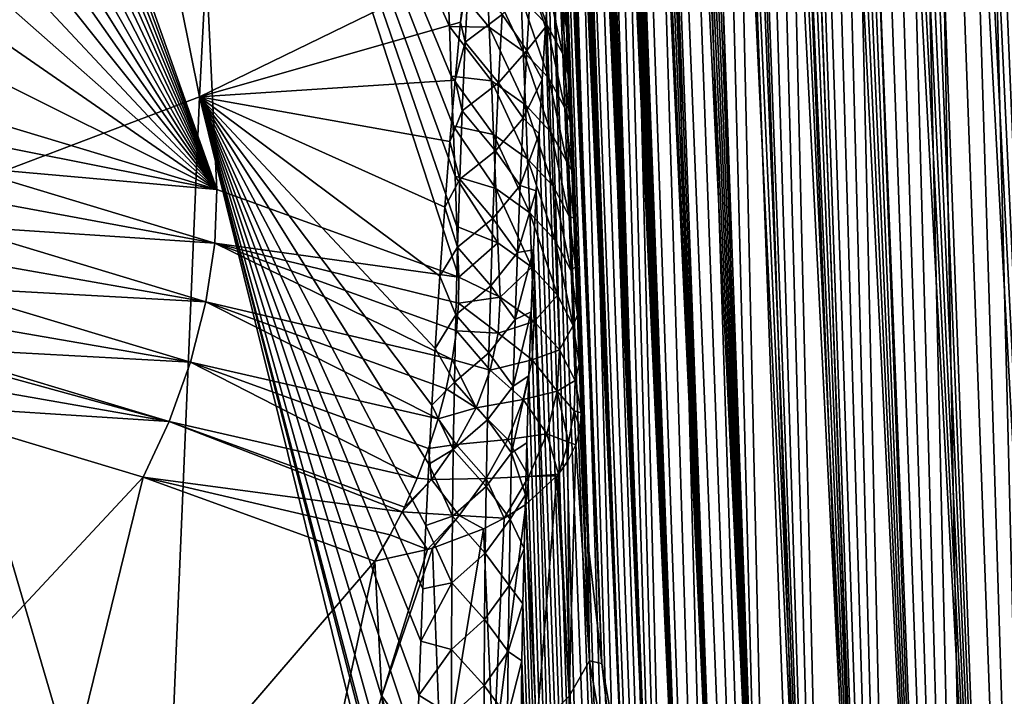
# Model space of a CAD drawing. Header units: metres. Extents: x -109 to 109, y -67 to 73.
# Tile 194 of 253: x 87.58 to 94.53, y -43.34 to -38.56. Entities that reach past the tile are written whole.
import ezdxf

# ---------------------------------------------------------------- set-up
doc = ezdxf.new("R2010")
doc.units = ezdxf.units.M
doc.layers.add('solid_508035_K244200000C76', color=7, linetype='CONTINUOUS')

msp = doc.modelspace()

# ---------------------------------------------------------------- linework, layer by layer
at = {"layer": 'solid_508035_K244200000C76'}
for points in [[(93.198395, -47.217327, 47.367504), (92.181572, -19.855118, 27.470608), (92.086906, -19.904306, 27.789057)], [(93.591515, -47.735115, 46.738983), (92.274254, -19.829958, 27.188244), (92.181572, -19.855118, 27.470608)], [(93.198395, -47.217327, 47.367504), (93.591515, -47.735115, 46.738983), (92.181572, -19.855118, 27.470608)], [(93.591515, -47.735115, 46.738983), (92.364975, -19.824883, 26.936848), (92.274254, -19.829958, 27.188244)], [(93.591515, -47.735115, 46.738983), (92.454041, -19.836731, 26.711639), (92.364975, -19.824883, 26.936848)], [(93.591515, -47.735115, 46.738983), (92.541862, -19.863073, 26.50845), (92.454041, -19.836731, 26.711639)], [(93.591515, -47.735115, 46.738983), (92.628693, -19.902184, 26.324406), (92.541862, -19.863073, 26.50845)], [(93.198395, -47.217327, 47.367504), (92.086906, -19.904306, 27.789057), (91.990311, -19.982815, 28.149986)], [(94.02282, -48.205898, 46.103493), (92.71505, -19.952999, 26.156672), (92.628693, -19.902184, 26.324406)], [(93.591515, -47.735115, 46.738983), (94.02282, -48.205898, 46.103493), (92.628693, -19.902184, 26.324406)], [(94.02282, -48.205898, 46.103493), (92.801529, -20.014805, 26.002817), (92.71505, -19.952999, 26.156672)], [(93.198395, -47.217327, 47.367504), (91.990311, -19.982815, 28.149986), (91.892281, -20.096628, 28.559526)], [(94.02282, -48.205898, 46.103493), (92.888603, -20.08721, 25.861088), (92.801529, -20.014805, 26.002817)], [(94.02282, -48.205898, 46.103493), (92.976936, -20.170509, 25.72999), (92.888603, -20.08721, 25.861088)], [(92.844116, -46.652489, 47.988354), (91.892281, -20.096628, 28.559526), (91.843071, -20.16902, 28.784269)], [(92.844116, -46.652489, 47.988354), (93.198395, -47.217327, 47.367504), (91.892281, -20.096628, 28.559526)], [(92.844116, -46.652489, 47.988354), (91.843071, -20.16902, 28.784269), (91.793922, -20.252329, 29.022762)], [(94.491837, -48.629436, 45.461651), (93.067322, -20.265326, 25.608223), (92.976936, -20.170509, 25.72999)], [(94.02282, -48.205898, 46.103493), (94.491837, -48.629436, 45.461651), (92.976936, -20.170509, 25.72999)], [(92.844116, -46.652489, 47.988354), (91.793922, -20.252329, 29.022762), (91.745026, -20.348263, 29.276205)], [(94.491837, -48.629436, 45.461651), (93.160522, -20.372482, 25.49482), (93.067322, -20.265326, 25.608223)], [(92.844116, -46.652489, 47.988354), (91.745026, -20.348263, 29.276205), (91.696503, -20.456844, 29.544641)], [(94.491837, -48.629436, 45.461651), (93.257301, -20.493275, 25.389378), (93.160522, -20.372482, 25.49482)], [(92.844116, -46.652489, 47.988354), (91.696503, -20.456844, 29.544641), (91.648552, -20.580156, 29.82963)], [(94.491837, -48.629436, 45.461651), (93.358612, -20.629593, 25.291683), (93.257301, -20.493275, 25.389378)], [(92.844116, -46.652489, 47.988354), (91.648552, -20.580156, 29.82963), (91.601288, -20.718237, 30.131229)], [(94.491837, -48.629436, 45.461651), (93.465599, -20.783751, 25.201681), (93.358612, -20.629593, 25.291683)], [(92.529495, -46.040325, 48.600643), (91.601288, -20.718237, 30.131229), (91.554939, -20.873323, 30.451115)], [(92.529495, -46.040325, 48.600643), (92.844116, -46.652489, 47.988354), (91.601288, -20.718237, 30.131229)], [(94.99826, -49.005234, 44.813946), (93.579216, -20.958223, 25.119987), (93.465599, -20.783751, 25.201681)], [(94.491837, -48.629436, 45.461651), (94.99826, -49.005234, 44.813946), (93.465599, -20.783751, 25.201681)], [(92.529495, -46.040325, 48.600643), (91.554939, -20.873323, 30.451115), (91.509621, -21.045464, 30.789345)], [(94.99826, -49.005234, 44.813946), (93.70076, -21.156536, 25.04756), (93.579216, -20.958223, 25.119987)], [(92.529495, -46.040325, 48.600643), (91.509621, -21.045464, 30.789345), (91.465591, -21.237244, 31.147724)], [(94.99826, -49.005234, 44.813946), (93.831833, -21.383135, 24.985756), (93.70076, -21.156536, 25.04756)], [(92.529495, -46.040325, 48.600643), (91.465591, -21.237244, 31.147724), (91.423004, -21.44874, 31.526333)], [(94.99826, -49.005234, 44.813946), (93.973862, -21.642635, 24.93663), (93.831833, -21.383135, 24.985756)], [(92.529495, -46.040325, 48.600643), (91.423004, -21.44874, 31.526333), (91.395554, -21.602413, 31.791174)], [(92.255577, -45.380444, 49.203278), (91.395554, -21.602413, 31.791174), (91.368881, -21.765757, 32.065655)], [(92.255577, -45.380444, 49.203278), (92.529495, -46.040325, 48.600643), (91.395554, -21.602413, 31.791174)], [(94.99826, -49.005234, 44.813946), (94.128654, -21.941141, 24.903011), (93.973862, -21.642635, 24.93663)], [(92.255577, -45.380444, 49.203278), (91.368881, -21.765757, 32.065655), (91.343079, -21.939724, 32.350414)], [(92.255577, -45.380444, 49.203278), (91.343079, -21.939724, 32.350414), (91.318253, -22.125589, 32.64632)], [(95.541969, -49.332512, 44.160713), (94.298004, -22.285427, 24.888601), (94.128654, -21.941141, 24.903011)], [(94.99826, -49.005234, 44.813946), (95.541969, -49.332512, 44.160713), (94.128654, -21.941141, 24.903011)], [(92.255577, -45.380444, 49.203278), (91.318253, -22.125589, 32.64632), (91.294395, -22.322557, 32.952858)], [(95.541969, -49.332512, 44.160713), (94.483253, -22.681969, 24.897881), (94.298004, -22.285427, 24.888601)], [(92.255577, -45.380444, 49.203278), (91.294395, -22.322557, 32.952858), (91.271629, -22.531855, 33.270809)], [(92.255577, -45.380444, 49.203278), (91.271629, -22.531855, 33.270809), (91.250053, -22.754883, 33.601089)], [(95.541969, -49.332512, 44.160713), (94.582138, -22.90202, 24.913189), (94.483253, -22.681969, 24.897881)], [(92.255577, -45.380444, 49.203278), (91.250053, -22.754883, 33.601089), (91.22966, -22.990704, 33.943111)], [(92.023582, -44.672165, 49.794971), (91.22966, -22.990704, 33.943111), (91.210587, -23.240866, 34.297829)], [(92.023582, -44.672165, 49.794971), (92.255577, -45.380444, 49.203278), (91.22966, -22.990704, 33.943111)], [(92.023582, -44.672165, 49.794971), (91.210587, -23.240866, 34.297829), (91.192947, -23.506916, 34.666206)], [(92.023582, -44.672165, 49.794971), (91.192947, -23.506916, 34.666206), (91.17672, -23.78775, 35.047577)], [(92.023582, -44.672165, 49.794971), (91.17672, -23.78775, 35.047577), (91.162056, -24.085335, 35.443096)], [(92.023582, -44.672165, 49.794971), (91.162056, -24.085335, 35.443096), (91.152176, -24.320778, 35.749763)], [(92.023582, -44.672165, 49.794971), (91.152176, -24.320778, 35.749763), (91.143204, -24.565687, 36.064442)], [(92.023582, -44.672165, 49.794971), (91.143204, -24.565687, 36.064442), (91.135208, -24.820795, 36.387524)], [(91.834892, -43.914616, 50.374214), (91.135208, -24.820795, 36.387524), (91.128273, -25.087385, 36.719719)], [(91.834892, -43.914616, 50.374214), (92.023582, -44.672165, 49.794971), (91.135208, -24.820795, 36.387524)], [(91.834892, -43.914616, 50.374214), (91.128273, -25.087385, 36.719719), (91.122459, -25.366316, 37.061504)], [(91.834892, -43.914616, 50.374214), (91.122459, -25.366316, 37.061504), (91.117683, -25.656206, 37.412136)], [(91.834892, -43.914616, 50.374214), (91.117683, -25.656206, 37.412136), (91.114029, -25.958113, 37.77216)], [(91.834892, -43.914616, 50.374214), (91.114029, -25.958113, 37.77216), (91.111603, -26.273611, 38.142395)], [(91.834892, -43.914616, 50.374214), (91.111603, -26.273611, 38.142395), (91.11058, -26.536596, 38.446358)], [(91.834892, -43.914616, 50.374214), (91.11058, -26.536596, 38.446358), (91.110306, -26.807739, 38.756618)], [(91.834892, -43.914616, 50.374214), (91.110306, -26.807739, 38.756618), (91.110817, -27.087526, 39.073387)], [(91.834892, -43.914616, 50.374214), (91.110817, -27.087526, 39.073387), (91.112167, -27.376934, 39.397121)], [(91.834892, -43.914616, 50.374214), (91.112167, -27.376934, 39.397121), (91.114418, -27.676939, 39.728268)], [(91.691101, -43.106895, 50.939213), (91.114418, -27.676939, 39.728268), (91.116997, -27.935532, 40.01012)], [(91.691101, -43.106895, 50.939213), (91.834892, -43.914616, 50.374214), (91.114418, -27.676939, 39.728268)], [(91.691101, -43.106895, 50.939213), (91.116997, -27.935532, 40.01012), (91.120155, -28.20072, 40.296795)], [(91.691101, -43.106895, 50.939213), (91.120155, -28.20072, 40.296795), (91.123894, -28.472771, 40.588398)], [(91.691101, -43.106895, 50.939213), (91.123894, -28.472771, 40.588398), (91.128265, -28.752401, 40.885231)], [(91.691101, -43.106895, 50.939213), (91.128265, -28.752401, 40.885231), (91.133301, -29.040323, 41.187599)], [(91.691101, -43.106895, 50.939213), (91.133301, -29.040323, 41.187599), (91.13903, -29.337254, 41.4958)], [(91.691101, -43.106895, 50.939213), (91.13903, -29.337254, 41.4958), (91.14547, -29.643808, 41.810257)], [(91.691101, -43.106895, 50.939213), (91.14547, -29.643808, 41.810257), (91.152573, -29.959724, 42.131535)], [(91.691101, -43.106895, 50.939213), (91.152573, -29.959724, 42.131535), (91.160332, -30.284517, 42.458908)], [(91.691101, -43.106895, 50.939213), (91.160332, -30.284517, 42.458908), (91.168755, -30.617739, 42.791485)], [(91.691101, -43.106895, 50.939213), (91.168755, -30.617739, 42.791485), (91.177834, -30.958952, 43.128376)], [(94.491623, -59.352436, 30.147657), (93.357803, -30.822445, 10.733907), (93.464828, -30.790405, 10.909534)], [(94.491623, -59.352436, 30.147657), (93.464828, -30.790405, 10.909534), (93.578598, -30.773264, 11.101705)], [(94.491623, -59.352436, 30.147657), (93.578598, -30.773264, 11.101705), (93.700478, -30.772995, 11.313403)], [(94.491623, -59.352436, 30.147657), (93.700478, -30.772995, 11.313403), (93.831703, -30.792322, 11.547681)], [(94.491623, -59.352436, 30.147657), (93.831703, -30.792322, 11.547681), (93.973984, -30.835018, 11.80882)], [(94.022644, -59.810677, 29.530155), (93.159264, -30.92593, 10.422213), (93.256241, -30.867962, 10.572089)], [(94.022644, -59.810677, 29.530155), (93.256241, -30.867962, 10.572089), (93.357803, -30.822445, 10.733907)], [(94.491623, -59.352436, 30.147657), (94.022644, -59.810677, 29.530155), (93.357803, -30.822445, 10.733907)], [(94.998047, -58.872311, 30.722361), (93.973984, -30.835018, 11.80882), (94.129013, -30.905716, 12.101303)], [(94.998047, -58.872311, 30.722361), (94.491623, -59.352436, 30.147657), (93.973984, -30.835018, 11.80882)], [(94.022644, -59.810677, 29.530155), (93.065994, -30.996044, 10.282652), (93.159264, -30.92593, 10.422213)], [(94.998047, -58.872311, 30.722361), (94.129013, -30.905716, 12.101303), (94.298355, -31.009899, 12.429706)], [(91.691101, -43.106895, 50.939213), (91.177834, -30.958952, 43.128376), (91.187561, -31.307711, 43.468689)], [(94.022644, -59.810677, 29.530155), (92.975479, -31.078491, 10.151855), (93.065994, -30.996044, 10.282652)], [(94.998047, -58.872311, 30.722361), (94.298355, -31.009899, 12.429706), (94.483475, -31.154268, 12.798965)], [(94.022644, -59.810677, 29.530155), (92.886932, -31.173672, 10.028532), (92.975479, -31.078491, 10.151855)], [(93.591393, -60.246769, 28.870468), (92.799698, -31.282511, 9.911836), (92.886932, -31.173672, 10.028532)], [(94.022644, -59.810677, 29.530155), (93.591393, -60.246769, 28.870468), (92.886932, -31.173672, 10.028532)], [(95.541794, -58.370365, 31.253391), (94.483475, -31.154268, 12.798965), (94.582344, -31.24394, 13.000504)], [(95.541794, -58.370365, 31.253391), (94.998047, -58.872311, 30.722361), (94.483475, -31.154268, 12.798965)], [(93.591393, -60.246769, 28.870468), (92.713112, -31.406527, 9.801156), (92.799698, -31.282511, 9.911836)], [(91.593971, -42.24786, 51.487896), (91.187561, -31.307711, 43.468689), (91.196404, -31.612669, 43.762936)], [(91.593971, -42.24786, 51.487896), (91.691101, -43.106895, 50.939213), (91.187561, -31.307711, 43.468689)], [(93.591393, -60.246769, 28.870468), (92.626503, -31.547667, 9.69592), (92.713112, -31.406527, 9.801156)], [(93.591393, -60.246769, 28.870468), (92.539429, -31.708118, 9.596047), (92.626503, -31.547667, 9.69592)], [(91.593971, -42.24786, 51.487896), (91.196404, -31.612669, 43.762936), (91.205727, -31.924519, 44.06134)], [(93.198334, -60.660244, 28.169008), (92.45153, -31.890757, 9.501879), (92.539429, -31.708118, 9.596047)], [(93.591393, -60.246769, 28.870468), (93.198334, -60.660244, 28.169008), (92.539429, -31.708118, 9.596047)], [(93.198334, -60.660244, 28.169008), (92.362236, -32.099674, 9.413777), (92.45153, -31.890757, 9.501879)], [(88.849777, -39.104858, 7.290443), (87.567764, -32.732212, 4.770591), (89.218834, -31.937574, 5.905454)], [(90.733101, -38.185635, 8.599404), (88.849777, -39.104858, 7.290443), (89.218834, -31.937574, 5.905454)], [(91.593971, -42.24786, 51.487896), (91.205727, -31.924519, 44.06134), (91.2155, -32.242714, 44.363346)], [(93.198334, -60.660244, 28.169008), (92.27124, -32.339264, 9.332623), (92.362236, -32.099674, 9.413777)], [(91.593971, -42.24786, 51.487896), (91.2155, -32.242714, 44.363346), (91.2257, -32.566444, 44.668003)], [(93.198334, -60.660244, 28.169008), (92.178375, -32.614761, 9.259853), (92.27124, -32.339264, 9.332623)], [(91.593971, -42.24786, 51.487896), (91.2257, -32.566444, 44.668003), (91.236298, -32.894901, 44.97438)], [(93.198334, -60.660244, 28.169008), (92.083511, -32.932957, 9.197527), (92.178375, -32.614761, 9.259853)], [(88.849777, -39.104858, 7.290443), (86.787979, -39.885887, 6.175017), (87.567764, -32.732212, 4.770591)], [(91.593971, -42.24786, 51.487896), (91.236298, -32.894901, 44.97438), (91.247253, -33.227268, 45.28154)], [(92.844086, -61.050426, 27.425951), (91.986877, -33.300739, 9.148364), (92.083511, -32.932957, 9.197527)], [(93.198334, -60.660244, 28.169008), (92.844086, -61.050426, 27.425951), (92.083511, -32.932957, 9.197527)], [(91.593971, -42.24786, 51.487896), (91.247253, -33.227268, 45.28154), (91.258522, -33.562737, 45.588543)], [(92.844086, -61.050426, 27.425951), (91.889107, -33.725327, 9.115973), (91.986877, -33.300739, 9.148364)], [(91.593971, -42.24786, 51.487896), (91.258522, -33.562737, 45.588543), (91.270088, -33.901073, 45.895123)], [(88.974266, -39.758232, 54.215141), (88.716827, -34.347679, 49.882271), (86.857285, -33.790043, 50.675312)], [(86.893997, -34.157272, 50.975536), (88.974266, -39.758232, 54.215141), (86.857285, -33.790043, 50.675312)], [(92.844086, -61.050426, 27.425951), (91.840096, -33.961407, 9.107518), (91.889107, -33.725327, 9.115973)], [(91.593971, -42.24786, 51.487896), (91.270088, -33.901073, 45.895123), (91.281975, -34.243664, 46.202866)], [(92.529488, -61.416389, 26.641348), (91.791145, -34.213985, 9.104589), (91.840096, -33.961407, 9.107518)], [(92.844086, -61.050426, 27.425951), (92.529488, -61.416389, 26.641348), (91.840096, -33.961407, 9.107518)], [(86.893997, -34.157272, 50.975536), (86.928688, -34.526329, 51.27594), (88.974266, -39.758232, 54.215141)], [(91.593971, -42.24786, 51.487896), (91.281975, -34.243664, 46.202866), (91.294167, -34.590332, 46.511581)], [(92.529488, -61.416389, 26.641348), (91.742447, -34.484966, 9.108417), (91.791145, -34.213985, 9.104589)], [(90.615608, -38.607471, 51.962112), (90.602631, -38.259064, 51.68539), (88.716827, -34.347679, 49.882271)], [(90.628761, -38.957798, 52.237766), (90.615608, -38.607471, 51.962112), (88.716827, -34.347679, 49.882271)], [(90.642082, -39.310051, 52.512341), (90.628761, -38.957798, 52.237766), (88.716827, -34.347679, 49.882271)], [(90.655571, -39.66423, 52.785828), (90.642082, -39.310051, 52.512341), (88.716827, -34.347679, 49.882271)], [(90.669228, -40.02034, 53.058212), (90.655571, -39.66423, 52.785828), (88.716827, -34.347679, 49.882271)], [(90.683044, -40.378376, 53.329483), (90.669228, -40.02034, 53.058212), (88.716827, -34.347679, 49.882271)], [(88.974266, -39.758232, 54.215141), (90.683044, -40.378376, 53.329483), (88.716827, -34.347679, 49.882271)], [(92.529488, -61.416389, 26.641348), (91.694115, -34.774422, 9.119008), (91.742447, -34.484966, 9.108417)], [(86.928688, -34.526329, 51.27594), (86.961349, -34.898067, 51.577232), (88.974266, -39.758232, 54.215141)], [(91.593971, -42.24786, 51.487896), (91.294167, -34.590332, 46.511581), (91.306641, -34.940762, 46.820892)], [(92.529488, -61.416389, 26.641348), (91.646347, -35.084362, 9.137739), (91.694115, -34.774422, 9.119008)], [(86.961349, -34.898067, 51.577232), (86.991974, -35.272388, 51.879307), (88.974266, -39.758232, 54.215141)], [(91.593971, -42.24786, 51.487896), (91.306641, -34.940762, 46.820892), (91.319366, -35.294632, 47.130432)], [(92.529488, -61.416389, 26.641348), (91.599274, -35.414848, 9.164618), (91.646347, -35.084362, 9.137739)], [(86.991974, -35.272388, 51.879307), (87.020523, -35.648926, 52.181835), (88.974266, -39.758232, 54.215141)], [(91.593971, -42.24786, 51.487896), (91.319366, -35.294632, 47.130432), (91.332329, -35.651623, 47.439831)], [(92.529488, -61.416389, 26.641348), (91.553116, -35.76825, 9.201227), (91.599274, -35.414848, 9.164618)], [(87.020523, -35.648926, 52.181835), (87.046974, -36.027313, 52.484497), (88.974266, -39.758232, 54.215141)], [(91.593971, -42.24786, 51.487896), (91.332329, -35.651623, 47.439831), (91.345497, -36.011414, 47.748718)], [(92.255585, -61.756973, 25.815182), (91.508003, -36.144642, 9.247589), (91.553116, -35.76825, 9.201227)], [(92.529488, -61.416389, 26.641348), (92.255585, -61.756973, 25.815182), (91.553116, -35.76825, 9.201227)], [(91.593971, -42.24786, 51.487896), (91.345497, -36.011414, 47.748718), (91.358864, -36.374126, 48.057201)], [(87.046974, -36.027313, 52.484497), (87.071304, -36.407177, 52.786976), (88.974266, -39.758232, 54.215141)], [(92.255585, -61.756973, 25.815182), (91.464165, -36.546612, 9.305453), (91.508003, -36.144642, 9.247589)], [(87.071304, -36.407177, 52.786976), (87.091621, -36.754482, 53.062325), (88.974266, -39.758232, 54.215141)], [(91.593971, -42.24786, 51.487896), (91.358864, -36.374126, 48.057201), (91.372452, -36.740452, 48.366028)], [(92.255585, -61.756973, 25.815182), (91.421753, -36.974255, 9.374869), (91.464165, -36.546612, 9.305453)], [(87.091621, -36.754482, 53.062325), (87.110153, -37.102779, 53.337326), (88.974266, -39.758232, 54.215141)], [(91.593971, -42.24786, 51.487896), (91.372452, -36.740452, 48.366028), (91.386223, -37.1101, 48.674908)], [(92.255585, -61.756973, 25.815182), (91.381035, -37.430439, 9.457887), (91.421753, -36.974255, 9.374869)], [(87.110153, -37.102779, 53.337326), (87.1269, -37.452358, 53.612209), (88.974266, -39.758232, 54.215141)], [(91.593971, -42.24786, 51.487896), (91.386223, -37.1101, 48.674908), (91.400162, -37.482727, 48.983513)], [(87.1269, -37.452358, 53.612209), (87.141846, -37.803223, 53.886967), (88.974266, -39.758232, 54.215141)], [(92.255585, -61.756973, 25.815182), (91.342163, -37.91531, 9.554598), (91.381035, -37.430439, 9.457887)], [(91.593971, -42.24786, 51.487896), (91.400162, -37.482727, 48.983513), (91.414253, -37.858009, 49.291515)], [(87.141846, -37.803223, 53.886967), (87.154984, -38.155369, 54.161587), (88.974266, -39.758232, 54.215141)], [(91.593971, -42.24786, 51.487896), (91.414253, -37.858009, 49.291515), (91.428459, -38.235615, 49.598583)], [(92.02359, -62.070736, 24.947256), (91.317444, -38.256424, 9.628078), (91.342163, -37.91531, 9.554598)], [(92.255585, -61.756973, 25.815182), (92.02359, -62.070736, 24.947256), (91.342163, -37.91531, 9.554598)], [(91.302719, -38.592625, 50.838333), (91.106705, -38.028355, 50.81823), (91.122192, -38.404945, 51.11887)], [(91.302719, -38.592625, 50.838333), (91.287544, -38.214172, 50.536346), (91.106705, -38.028355, 50.81823)], [(91.386482, -38.041687, 49.929447), (91.442772, -38.6152, 49.904385), (91.428459, -38.235615, 49.598583)], [(91.40126, -38.420368, 50.234325), (91.442772, -38.6152, 49.904385), (91.386482, -38.041687, 49.929447)], [(87.154984, -38.155369, 54.161587), (87.166313, -38.508793, 54.436062), (88.974266, -39.758232, 54.215141)], [(90.694038, -38.576378, 8.662802), (88.849777, -39.104858, 7.290443), (90.733101, -38.185635, 8.599404)], [(90.896439, -38.613186, 51.661068), (90.880737, -38.236012, 51.362408), (90.602631, -38.259064, 51.68539)], [(90.752533, -38.23098, 8.629061), (90.694038, -38.576378, 8.662802), (90.733101, -38.185635, 8.599404)], [(90.752533, -38.23098, 8.629061), (90.728027, -38.718056, 8.731724), (90.694038, -38.576378, 8.662802)], [(90.752533, -38.23098, 8.629061), (90.987259, -38.52375, 8.98262), (90.728027, -38.718056, 8.731724)], [(91.137619, -38.78286, 51.417847), (90.880737, -38.236012, 51.362408), (90.896439, -38.613186, 51.661068)], [(91.137619, -38.78286, 51.417847), (91.122192, -38.404945, 51.11887), (90.880737, -38.236012, 51.362408)], [(91.416061, -38.800404, 50.537529), (91.287544, -38.214172, 50.536346), (91.302719, -38.592625, 50.838333)], [(91.416061, -38.800404, 50.537529), (91.40126, -38.420368, 50.234325), (91.287544, -38.214172, 50.536346)], [(91.593971, -42.24786, 51.487896), (91.428459, -38.235615, 49.598583), (91.442772, -38.6152, 49.904385)], [(90.896439, -38.613186, 51.661068), (90.602631, -38.259064, 51.68539), (90.615608, -38.607471, 51.962112)], [(91.19091, -38.299103, 9.27033), (91.162537, -38.777401, 9.377954), (90.987259, -38.52375, 8.98262)], [(91.19091, -38.299103, 9.27033), (91.293694, -38.611275, 9.708338), (91.162537, -38.777401, 9.377954)], [(91.19091, -38.299103, 9.27033), (91.317444, -38.256424, 9.628078), (91.293694, -38.611275, 9.708338)], [(92.02359, -62.070736, 24.947256), (91.293694, -38.611275, 9.708338), (91.317444, -38.256424, 9.628078)], [(91.317871, -38.972408, 51.138649), (91.122192, -38.404945, 51.11887), (91.137619, -38.78286, 51.417847)], [(91.317871, -38.972408, 51.138649), (91.302719, -38.592625, 50.838333), (91.122192, -38.404945, 51.11887)], [(91.40126, -38.420368, 50.234325), (91.455368, -38.948952, 50.170914), (91.442772, -38.6152, 49.904385)], [(91.416061, -38.800404, 50.537529), (91.455368, -38.948952, 50.170914), (91.40126, -38.420368, 50.234325)], [(87.166313, -38.508793, 54.436062), (87.175812, -38.863499, 54.710384), (88.974266, -39.758232, 54.215141)], [(90.694038, -38.576378, 8.662802), (90.656364, -38.987888, 8.735805), (88.849777, -39.104858, 7.290443)], [(90.728027, -38.718056, 8.731724), (90.656364, -38.987888, 8.735805), (90.694038, -38.576378, 8.662802)], [(90.728027, -38.718056, 8.731724), (90.987259, -38.52375, 8.98262), (90.962868, -39.00528, 9.091706)], [(91.162537, -38.777401, 9.377954), (90.962868, -39.00528, 9.091706), (90.987259, -38.52375, 8.98262)], [(90.912033, -38.991684, 51.95805), (90.615608, -38.607471, 51.962112), (90.628761, -38.957798, 52.237766)], [(90.912033, -38.991684, 51.95805), (90.896439, -38.613186, 51.661068), (90.615608, -38.607471, 51.962112)], [(91.152969, -39.162086, 51.715153), (90.896439, -38.613186, 51.661068), (90.912033, -38.991684, 51.95805)], [(91.152969, -39.162086, 51.715153), (91.137619, -38.78286, 51.417847), (90.896439, -38.613186, 51.661068)], [(91.162537, -38.777401, 9.377954), (91.293694, -38.611275, 9.708338), (91.271019, -38.981022, 9.796253)], [(92.02359, -62.070736, 24.947256), (91.271019, -38.981022, 9.796253), (91.293694, -38.611275, 9.708338)], [(91.430878, -39.181786, 50.839062), (91.302719, -38.592625, 50.838333), (91.317871, -38.972408, 51.138649)], [(91.430878, -39.181786, 50.839062), (91.416061, -38.800404, 50.537529), (91.302719, -38.592625, 50.838333)], [(91.593971, -42.24786, 51.487896), (91.442772, -38.6152, 49.904385), (91.455368, -38.948952, 50.170914)], [(90.728027, -38.718056, 8.731724), (90.706993, -39.20277, 8.841434), (90.656364, -38.987888, 8.735805)], [(90.728027, -38.718056, 8.731724), (90.962868, -39.00528, 9.091706), (90.706993, -39.20277, 8.841434)], [(91.162537, -38.777401, 9.377954), (91.137581, -39.254356, 9.492435), (90.962868, -39.00528, 9.091706)], [(91.162537, -38.777401, 9.377954), (91.271019, -38.981022, 9.796253), (91.137581, -39.254356, 9.492435)], [(91.332985, -39.353516, 51.437298), (91.137619, -38.78286, 51.417847), (91.152969, -39.162086, 51.715153)], [(91.332985, -39.353516, 51.437298), (91.317871, -38.972408, 51.138649), (91.137619, -38.78286, 51.417847)], [(87.175812, -38.863499, 54.710384), (87.183487, -39.219486, 54.984547), (88.974266, -39.758232, 54.215141)], [(91.416061, -38.800404, 50.537529), (91.46804, -39.284523, 50.436764), (91.455368, -38.948952, 50.170914)], [(91.430878, -39.181786, 50.839062), (91.46804, -39.284523, 50.436764), (91.416061, -38.800404, 50.537529)], [(90.656364, -38.987888, 8.735805), (90.619453, -39.419193, 8.817924), (88.849777, -39.104858, 7.290443)], [(90.706993, -39.20277, 8.841434), (90.619453, -39.419193, 8.817924), (90.656364, -38.987888, 8.735805)], [(90.927521, -39.37149, 52.253349), (90.628761, -38.957798, 52.237766), (90.642082, -39.310051, 52.512341)], [(90.927521, -39.37149, 52.253349), (90.912033, -38.991684, 51.95805), (90.628761, -38.957798, 52.237766)], [(90.706993, -39.20277, 8.841434), (90.962868, -39.00528, 9.091706), (90.941727, -39.484989, 9.207417)], [(91.168243, -39.542618, 52.010796), (90.912033, -38.991684, 51.95805), (90.927521, -39.37149, 52.253349)], [(91.168243, -39.542618, 52.010796), (91.152969, -39.162086, 51.715153), (90.912033, -38.991684, 51.95805)], [(91.137581, -39.254356, 9.492435), (90.941727, -39.484989, 9.207417), (90.962868, -39.00528, 9.091706)], [(91.137581, -39.254356, 9.492435), (91.271019, -38.981022, 9.796253), (91.249535, -39.367004, 9.892821)], [(92.02359, -62.070736, 24.947256), (91.249535, -39.367004, 9.892821), (91.271019, -38.981022, 9.796253)], [(91.445709, -39.564495, 51.138916), (91.317871, -38.972408, 51.138649), (91.332985, -39.353516, 51.437298)], [(91.445709, -39.564495, 51.138916), (91.430878, -39.181786, 50.839062), (91.317871, -38.972408, 51.138649)], [(91.593971, -42.24786, 51.487896), (91.455368, -38.948952, 50.170914), (91.46804, -39.284523, 50.436764)], [(88.564491, -45.928402, 9.346735), (86.787979, -39.885887, 6.175017), (88.849777, -39.104858, 7.290443)], [(90.351082, -45.160789, 10.386353), (88.564491, -45.928402, 9.346735), (88.849777, -39.104858, 7.290443)], [(90.356079, -44.918121, 10.304974), (90.351082, -45.160789, 10.386353), (88.849777, -39.104858, 7.290443)], [(90.357559, -44.849503, 10.282164), (90.356079, -44.918121, 10.304974), (88.849777, -39.104858, 7.290443)], [(90.364464, -44.544174, 10.181732), (90.357559, -44.849503, 10.282164), (88.849777, -39.104858, 7.290443)], [(90.375175, -44.129162, 10.048402), (90.364464, -44.544174, 10.181732), (88.849777, -39.104858, 7.290443)], [(90.38723, -43.725384, 9.922361), (90.375175, -44.129162, 10.048402), (88.849777, -39.104858, 7.290443)], [(90.400322, -43.332623, 9.803135), (90.38723, -43.725384, 9.922361), (88.849777, -39.104858, 7.290443)], [(90.414177, -42.950661, 9.690255), (90.400322, -43.332623, 9.803135), (88.849777, -39.104858, 7.290443)], [(90.428772, -42.579643, 9.5836), (90.414177, -42.950661, 9.690255), (88.849777, -39.104858, 7.290443)], [(90.448669, -42.131897, 9.459524), (90.428772, -42.579643, 9.5836), (88.849777, -39.104858, 7.290443)], [(90.469971, -41.70052, 9.344649), (90.448669, -42.131897, 9.459524), (88.849777, -39.104858, 7.290443)], [(90.492142, -41.283878, 9.237772), (90.469971, -41.70052, 9.344649), (88.849777, -39.104858, 7.290443)], [(90.515518, -40.882507, 9.139103), (90.492142, -41.283878, 9.237772), (88.849777, -39.104858, 7.290443)], [(90.548698, -40.370911, 9.02001), (90.515518, -40.882507, 9.139103), (88.849777, -39.104858, 7.290443)], [(90.583199, -39.883011, 8.912931), (90.548698, -40.370911, 9.02001), (88.849777, -39.104858, 7.290443)], [(90.619453, -39.419193, 8.817924), (90.583199, -39.883011, 8.912931), (88.849777, -39.104858, 7.290443)], [(90.706993, -39.20277, 8.841434), (90.689079, -39.685265, 8.957602), (90.619453, -39.419193, 8.817924)], [(90.706993, -39.20277, 8.841434), (90.941727, -39.484989, 9.207417), (90.689079, -39.685265, 8.957602)], [(91.348053, -39.735935, 51.73428), (91.152969, -39.162086, 51.715153), (91.168243, -39.542618, 52.010796)], [(91.348053, -39.735935, 51.73428), (91.332985, -39.353516, 51.437298), (91.152969, -39.162086, 51.715153)], [(91.430878, -39.181786, 50.839062), (91.480782, -39.621914, 50.701946), (91.46804, -39.284523, 50.436764)], [(91.445709, -39.564495, 51.138916), (91.480782, -39.621914, 50.701946), (91.430878, -39.181786, 50.839062)], [(87.183647, -39.403915, 55.110775), (88.974266, -39.758232, 54.215141), (87.183487, -39.219486, 54.984547)], [(91.137581, -39.254356, 9.492435), (91.115715, -39.729958, 9.61324), (90.941727, -39.484989, 9.207417)], [(91.137581, -39.254356, 9.492435), (91.249535, -39.367004, 9.892821), (91.115715, -39.729958, 9.61324)], [(91.593971, -42.24786, 51.487896), (91.46804, -39.284523, 50.436764), (91.480782, -39.621914, 50.701946)], [(90.942886, -39.752602, 52.546967), (90.642082, -39.310051, 52.512341), (90.655571, -39.66423, 52.785828)], [(90.942886, -39.752602, 52.546967), (90.927521, -39.37149, 52.253349), (90.642082, -39.310051, 52.512341)], [(91.460533, -39.948528, 51.437092), (91.332985, -39.353516, 51.437298), (91.348053, -39.735935, 51.73428)], [(91.460533, -39.948528, 51.437092), (91.445709, -39.564495, 51.138916), (91.332985, -39.353516, 51.437298)], [(87.183647, -39.403915, 55.110775), (87.172073, -39.599686, 55.218048), (88.974266, -39.758232, 54.215141)], [(90.689079, -39.685265, 8.957602), (90.583199, -39.883011, 8.912931), (90.619453, -39.419193, 8.817924)], [(91.183434, -39.924446, 52.304768), (90.927521, -39.37149, 52.253349), (90.942886, -39.752602, 52.546967)], [(91.183434, -39.924446, 52.304768), (91.168243, -39.542618, 52.010796), (90.927521, -39.37149, 52.253349)], [(91.115715, -39.729958, 9.61324), (91.249535, -39.367004, 9.892821), (91.229233, -39.768341, 9.997363)], [(92.02359, -62.070736, 24.947256), (91.229233, -39.768341, 9.997363), (91.249535, -39.367004, 9.892821)], [(90.689079, -39.685265, 8.957602), (90.941727, -39.484989, 9.207417), (90.923538, -39.962933, 9.329281)], [(91.115715, -39.729958, 9.61324), (90.923538, -39.962933, 9.329281), (90.941727, -39.484989, 9.207417)], [(91.363083, -40.119656, 52.029587), (91.168243, -39.542618, 52.010796), (91.183434, -39.924446, 52.304768)], [(91.363083, -40.119656, 52.029587), (91.348053, -39.735935, 51.73428), (91.168243, -39.542618, 52.010796)], [(87.172073, -39.599686, 55.218048), (87.149956, -39.80471, 55.304638), (88.959686, -40.13776, 54.450066)], [(87.172073, -39.599686, 55.218048), (88.959686, -40.13776, 54.450066), (88.974266, -39.758232, 54.215141)], [(91.445709, -39.564495, 51.138916), (91.493591, -39.961132, 50.966461), (91.480782, -39.621914, 50.701946)], [(91.460533, -39.948528, 51.437092), (91.493591, -39.961132, 50.966461), (91.445709, -39.564495, 51.138916)], [(91.593971, -42.24786, 51.487896), (91.480782, -39.621914, 50.701946), (91.493591, -39.961132, 50.966461)], [(90.689079, -39.685265, 8.957602), (90.674004, -40.165634, 9.079802), (90.583199, -39.883011, 8.912931)], [(90.958122, -40.135006, 52.838905), (90.655571, -39.66423, 52.785828), (90.669228, -40.02034, 53.058212)], [(90.958122, -40.135006, 52.838905), (90.942886, -39.752602, 52.546967), (90.655571, -39.66423, 52.785828)], [(90.689079, -39.685265, 8.957602), (90.923538, -39.962933, 9.329281), (90.674004, -40.165634, 9.079802)], [(88.959686, -40.13776, 54.450066), (90.683044, -40.378376, 53.329483), (88.974266, -39.758232, 54.215141)], [(91.115715, -39.729958, 9.61324), (91.096695, -40.204212, 9.739968), (90.923538, -39.962933, 9.329281)], [(91.198532, -40.30756, 52.597069), (90.942886, -39.752602, 52.546967), (90.958122, -40.135006, 52.838905)], [(91.198532, -40.30756, 52.597069), (91.183434, -39.924446, 52.304768), (90.942886, -39.752602, 52.546967)], [(91.115715, -39.729958, 9.61324), (91.229233, -39.768341, 9.997363), (91.096695, -40.204212, 9.739968)], [(91.096695, -40.204212, 9.739968), (91.229233, -39.768341, 9.997363), (91.210236, -40.186462, 10.111009)], [(92.02359, -62.070736, 24.947256), (91.210236, -40.186462, 10.111009), (91.229233, -39.768341, 9.997363)], [(91.475357, -40.33387, 51.733593), (91.348053, -39.735935, 51.73428), (91.363083, -40.119656, 52.029587)], [(91.475357, -40.33387, 51.733593), (91.460533, -39.948528, 51.437092), (91.348053, -39.735935, 51.73428)], [(87.149956, -39.80471, 55.304638), (87.117561, -40.016396, 55.369408), (88.959686, -40.13776, 54.450066)], [(88.564491, -45.928402, 9.346735), (86.651237, -46.561985, 8.441885), (86.787979, -39.885887, 6.175017)], [(90.674004, -40.165634, 9.079802), (90.548698, -40.370911, 9.02001), (90.583199, -39.883011, 8.912931)], [(90.674004, -40.165634, 9.079802), (90.923538, -39.962933, 9.329281), (90.908058, -40.439167, 9.456911)], [(91.096695, -40.204212, 9.739968), (90.908058, -40.439167, 9.456911), (90.923538, -39.962933, 9.329281)], [(91.378052, -40.504665, 52.323219), (91.183434, -39.924446, 52.304768), (91.198532, -40.30756, 52.597069)], [(91.378052, -40.504665, 52.323219), (91.363083, -40.119656, 52.029587), (91.183434, -39.924446, 52.304768)], [(91.460533, -39.948528, 51.437092), (91.50647, -40.30217, 51.230305), (91.493591, -39.961132, 50.966461)], [(91.475357, -40.33387, 51.733593), (91.50647, -40.30217, 51.230305), (91.460533, -39.948528, 51.437092)], [(91.593971, -42.24786, 51.487896), (91.493591, -39.961132, 50.966461), (91.50647, -40.30217, 51.230305)], [(87.117561, -40.016396, 55.369408), (87.075294, -40.231998, 55.411514), (88.896027, -40.551647, 54.60527)], [(87.117561, -40.016396, 55.369408), (88.896027, -40.551647, 54.60527), (88.959686, -40.13776, 54.450066)], [(90.958122, -40.135006, 52.838905), (90.669228, -40.02034, 53.058212), (90.683044, -40.378376, 53.329483)], [(91.490166, -40.720512, 52.028412), (91.363083, -40.119656, 52.029587), (91.378052, -40.504665, 52.323219)], [(91.490166, -40.720512, 52.028412), (91.475357, -40.33387, 51.733593), (91.363083, -40.119656, 52.029587)], [(88.896027, -40.551647, 54.60527), (90.636223, -40.959198, 53.655846), (88.959686, -40.13776, 54.450066)], [(88.959686, -40.13776, 54.450066), (90.680946, -40.562057, 53.456768), (90.683044, -40.378376, 53.329483)], [(88.959686, -40.13776, 54.450066), (90.636223, -40.959198, 53.655846), (90.665588, -40.756584, 53.565842)], [(88.959686, -40.13776, 54.450066), (90.665588, -40.756584, 53.565842), (90.680946, -40.562057, 53.456768)], [(90.674004, -40.165634, 9.079802), (90.661514, -40.643982, 9.207648), (90.548698, -40.370911, 9.02001)], [(90.674004, -40.165634, 9.079802), (90.908058, -40.439167, 9.456911), (90.661514, -40.643982, 9.207648)], [(90.973236, -40.518692, 53.129158), (90.958122, -40.135006, 52.838905), (90.683044, -40.378376, 53.329483)], [(91.198532, -40.30756, 52.597069), (90.958122, -40.135006, 52.838905), (90.973236, -40.518692, 53.129158)], [(91.080276, -40.677132, 9.872231), (91.210236, -40.186462, 10.111009), (91.192665, -40.622807, 10.234875)], [(91.096695, -40.204212, 9.739968), (91.210236, -40.186462, 10.111009), (91.080276, -40.677132, 9.872231)], [(91.834892, -62.355949, 24.037275), (91.192665, -40.622807, 10.234875), (91.210236, -40.186462, 10.111009)], [(92.02359, -62.070736, 24.947256), (91.834892, -62.355949, 24.037275), (91.210236, -40.186462, 10.111009)], [(87.075294, -40.231998, 55.411514), (87.023705, -40.448826, 55.430439), (88.896027, -40.551647, 54.60527)], [(91.096695, -40.204212, 9.739968), (91.080276, -40.677132, 9.872231), (90.908058, -40.439167, 9.456911)], [(91.198532, -40.30756, 52.597069), (90.973236, -40.518692, 53.129158), (91.213539, -40.691952, 52.887703)], [(91.378052, -40.504665, 52.323219), (91.198532, -40.30756, 52.597069), (91.213539, -40.691952, 52.887703)], [(91.475357, -40.33387, 51.733593), (91.519402, -40.645031, 51.493477), (91.50647, -40.30217, 51.230305)], [(91.593971, -42.24786, 51.487896), (91.50647, -40.30217, 51.230305), (91.519402, -40.645031, 51.493477)], [(90.661514, -40.643982, 9.207648), (90.515518, -40.882507, 9.139103), (90.548698, -40.370911, 9.02001)], [(90.680946, -40.562057, 53.456768), (90.973236, -40.518692, 53.129158), (90.683044, -40.378376, 53.329483)], [(91.490166, -40.720512, 52.028412), (91.519402, -40.645031, 51.493477), (91.475357, -40.33387, 51.733593)], [(87.023705, -40.448826, 55.430439), (86.963432, -40.664158, 55.425957), (88.786461, -40.979256, 54.673019)], [(87.023705, -40.448826, 55.430439), (88.786461, -40.979256, 54.673019), (88.896027, -40.551647, 54.60527)], [(90.661514, -40.643982, 9.207648), (90.908058, -40.439167, 9.456911), (90.895035, -40.913742, 9.589919)], [(91.080276, -40.677132, 9.872231), (90.895035, -40.913742, 9.589919), (90.908058, -40.439167, 9.456911)], [(90.680946, -40.562057, 53.456768), (90.96035, -40.773201, 53.306538), (90.973236, -40.518692, 53.129158)], [(90.96035, -40.773201, 53.306538), (91.213539, -40.691952, 52.887703), (90.973236, -40.518692, 53.129158)], [(91.378052, -40.504665, 52.323219), (91.213539, -40.691952, 52.887703), (91.39296, -40.890957, 52.615181)], [(91.490166, -40.720512, 52.028412), (91.378052, -40.504665, 52.323219), (91.39296, -40.890957, 52.615181)], [(88.786461, -40.979256, 54.673019), (90.537125, -41.378399, 53.774284), (88.896027, -40.551647, 54.60527)], [(88.896027, -40.551647, 54.60527), (90.537125, -41.378399, 53.774284), (90.593224, -41.167381, 53.725632)], [(88.896027, -40.551647, 54.60527), (90.593224, -41.167381, 53.725632), (90.636223, -40.959198, 53.655846)], [(90.680946, -40.562057, 53.456768), (90.665588, -40.756584, 53.565842), (90.96035, -40.773201, 53.306538)], [(86.963432, -40.664158, 55.425957), (86.89521, -40.875351, 55.398113), (88.786461, -40.979256, 54.673019)], [(90.661514, -40.643982, 9.207648), (90.651382, -41.120396, 9.340757), (90.515518, -40.882507, 9.139103)], [(90.661514, -40.643982, 9.207648), (90.895035, -40.913742, 9.589919), (90.651382, -41.120396, 9.340757)], [(91.066231, -41.14872, 10.009664), (91.192665, -40.622807, 10.234875), (91.176498, -41.07637, 10.368158)], [(91.080276, -40.677132, 9.872231), (91.192665, -40.622807, 10.234875), (91.066231, -41.14872, 10.009664)], [(91.834892, -62.355949, 24.037275), (91.176498, -41.07637, 10.368158), (91.192665, -40.622807, 10.234875)], [(91.490166, -40.720512, 52.028412), (91.532394, -40.989716, 51.755985), (91.519402, -40.645031, 51.493477)], [(91.593971, -42.24786, 51.487896), (91.519402, -40.645031, 51.493477), (91.532394, -40.989716, 51.755985)], [(91.080276, -40.677132, 9.872231), (91.066231, -41.14872, 10.009664), (90.895035, -40.913742, 9.589919)], [(91.199203, -40.963112, 53.076286), (91.213539, -40.691952, 52.887703), (90.96035, -40.773201, 53.306538)], [(91.199203, -40.963112, 53.076286), (91.39296, -40.890957, 52.615181), (91.213539, -40.691952, 52.887703)], [(91.490166, -40.720512, 52.028412), (91.39296, -40.890957, 52.615181), (91.504959, -41.10844, 52.321548)], [(91.490166, -40.720512, 52.028412), (91.504959, -41.10844, 52.321548), (91.532394, -40.989716, 51.755985)], [(90.665588, -40.756584, 53.565842), (90.636223, -40.959198, 53.655846), (90.903435, -41.036324, 53.461239)], [(90.665588, -40.756584, 53.565842), (90.903435, -41.036324, 53.461239), (90.96035, -40.773201, 53.306538)], [(91.199203, -40.963112, 53.076286), (90.96035, -40.773201, 53.306538), (90.903435, -41.036324, 53.461239)], [(86.89521, -40.875351, 55.398113), (86.881477, -40.914642, 55.39024), (88.636459, -41.399269, 54.649933)], [(86.89521, -40.875351, 55.398113), (88.636459, -41.399269, 54.649933), (88.786461, -40.979256, 54.673019)], [(90.651382, -41.120396, 9.340757), (90.492142, -41.283878, 9.237772), (90.515518, -40.882507, 9.139103)], [(86.881477, -40.914642, 55.39024), (86.819901, -41.079765, 55.34726), (88.636459, -41.399269, 54.649933)], [(90.651382, -41.120396, 9.340757), (90.895035, -40.913742, 9.589919), (90.884262, -41.386711, 9.727968)], [(91.066231, -41.14872, 10.009664), (90.884262, -41.386711, 9.727968), (90.895035, -40.913742, 9.589919)], [(91.375595, -41.182972, 52.817001), (91.39296, -40.890957, 52.615181), (91.199203, -40.963112, 53.076286)], [(91.375595, -41.182972, 52.817001), (91.504959, -41.10844, 52.321548), (91.39296, -40.890957, 52.615181)], [(88.636459, -41.399269, 54.649933), (90.388649, -41.798431, 53.806042), (88.786461, -40.979256, 54.673019)], [(88.786461, -40.979256, 54.673019), (90.388649, -41.798431, 53.806042), (90.468643, -41.58963, 53.801197)], [(88.786461, -40.979256, 54.673019), (90.468643, -41.58963, 53.801197), (90.537125, -41.378399, 53.774284)], [(90.636223, -40.959198, 53.655846), (90.593224, -41.167381, 53.725632), (90.803993, -41.301159, 53.589211)], [(90.636223, -40.959198, 53.655846), (90.803993, -41.301159, 53.589211), (90.903435, -41.036324, 53.461239)], [(91.13681, -41.243484, 53.239979), (91.199203, -40.963112, 53.076286), (90.903435, -41.036324, 53.461239)], [(91.375595, -41.182972, 52.817001), (91.199203, -40.963112, 53.076286), (91.13681, -41.243484, 53.239979)], [(91.504959, -41.10844, 52.321548), (91.545441, -41.33622, 52.017818), (91.532394, -40.989716, 51.755985)], [(91.593971, -42.24786, 51.487896), (91.532394, -40.989716, 51.755985), (91.545441, -41.33622, 52.017818)], [(86.819901, -41.079765, 55.34726), (86.73848, -41.274754, 55.274059), (88.636459, -41.399269, 54.649933)], [(91.13681, -41.243484, 53.239979), (90.903435, -41.036324, 53.461239), (90.803993, -41.301159, 53.589211)], [(91.05439, -41.618988, 10.151988), (91.176498, -41.07637, 10.368158), (91.161896, -41.548893, 10.512303)], [(91.066231, -41.14872, 10.009664), (91.176498, -41.07637, 10.368158), (91.05439, -41.618988, 10.151988)], [(91.834892, -62.355949, 24.037275), (91.161896, -41.548893, 10.512303), (91.176498, -41.07637, 10.368158)], [(90.651382, -41.120396, 9.340757), (90.64341, -41.594963, 9.478824), (90.492142, -41.283878, 9.237772)], [(90.651382, -41.120396, 9.340757), (90.884262, -41.386711, 9.727968), (90.64341, -41.594963, 9.478824)], [(91.066231, -41.14872, 10.009664), (91.05439, -41.618988, 10.151988), (90.884262, -41.386711, 9.727968)], [(91.496956, -41.322987, 52.47295), (91.504959, -41.10844, 52.321548), (91.375595, -41.182972, 52.817001)], [(91.496956, -41.322987, 52.47295), (91.545441, -41.33622, 52.017818), (91.504959, -41.10844, 52.321548)], [(90.593224, -41.167381, 53.725632), (90.537125, -41.378399, 53.774284), (90.803993, -41.301159, 53.589211)], [(91.302788, -41.484974, 52.989635), (91.375595, -41.182972, 52.817001), (91.13681, -41.243484, 53.239979)], [(91.457344, -41.544445, 52.608612), (91.375595, -41.182972, 52.817001), (91.302788, -41.484974, 52.989635)], [(91.457344, -41.544445, 52.608612), (91.496956, -41.322987, 52.47295), (91.375595, -41.182972, 52.817001)], [(88.453484, -41.790737, 54.537159), (86.73848, -41.274754, 55.274059), (85.7547, -44.68327, 53.44912)], [(88.636459, -41.399269, 54.649933), (86.73848, -41.274754, 55.274059), (88.453484, -41.790737, 54.537159)], [(90.64341, -41.594963, 9.478824), (90.469971, -41.70052, 9.344649), (90.492142, -41.283878, 9.237772)], [(90.537125, -41.378399, 53.774284), (90.664619, -41.560768, 53.687096), (90.803993, -41.301159, 53.589211)], [(91.028076, -41.525341, 53.374268), (90.803993, -41.301159, 53.589211), (90.664619, -41.560768, 53.687096)], [(91.028076, -41.525341, 53.374268), (91.13681, -41.243484, 53.239979), (90.803993, -41.301159, 53.589211)], [(91.302788, -41.484974, 52.989635), (91.13681, -41.243484, 53.239979), (91.028076, -41.525341, 53.374268)], [(91.457344, -41.544445, 52.608612), (91.507744, -41.563507, 52.391403), (91.496956, -41.322987, 52.47295)], [(91.496956, -41.322987, 52.47295), (91.53862, -41.450195, 52.205612), (91.545441, -41.33622, 52.017818)], [(91.496956, -41.322987, 52.47295), (91.507744, -41.563507, 52.391403), (91.53862, -41.450195, 52.205612)], [(91.53862, -41.450195, 52.205612), (91.604736, -43.087933, 51.473583), (91.545441, -41.33622, 52.017818)], [(91.604736, -43.087933, 51.473583), (91.593971, -42.24786, 51.487896), (91.545441, -41.33622, 52.017818)], [(88.636459, -41.399269, 54.649933), (88.453484, -41.790737, 54.537159), (90.281143, -42.037395, 53.783447)], [(88.636459, -41.399269, 54.649933), (90.281143, -42.037395, 53.783447), (90.298088, -42.002228, 53.788769)], [(88.636459, -41.399269, 54.649933), (90.298088, -42.002228, 53.788769), (90.388649, -41.798431, 53.806042)], [(90.537125, -41.378399, 53.774284), (90.468643, -41.58963, 53.801197), (90.664619, -41.560768, 53.687096)], [(90.64341, -41.594963, 9.478824), (90.884262, -41.386711, 9.727968), (90.87558, -41.858112, 9.870805)], [(91.05439, -41.618988, 10.151988), (90.87558, -41.858112, 9.870805), (90.884262, -41.386711, 9.727968)], [(91.176865, -41.787331, 53.127583), (91.302788, -41.484974, 52.989635), (91.028076, -41.525341, 53.374268)], [(91.176865, -41.787331, 53.127583), (91.386818, -41.769165, 52.725857), (91.302788, -41.484974, 52.989635)], [(91.457344, -41.544445, 52.608612), (91.302788, -41.484974, 52.989635), (91.386818, -41.769165, 52.725857)], [(91.53862, -41.450195, 52.205612), (91.507744, -41.563507, 52.391403), (91.604736, -43.087933, 51.473583)], [(90.468643, -41.58963, 53.801197), (90.488983, -41.808353, 53.752335), (90.664619, -41.560768, 53.687096)], [(90.875999, -41.800903, 53.475445), (90.664619, -41.560768, 53.687096), (90.488983, -41.808353, 53.752335)], [(90.875999, -41.800903, 53.475445), (91.028076, -41.525341, 53.374268), (90.664619, -41.560768, 53.687096)], [(91.176865, -41.787331, 53.127583), (91.028076, -41.525341, 53.374268), (90.875999, -41.800903, 53.475445)], [(91.05439, -41.618988, 10.151988), (91.161896, -41.548893, 10.512303), (91.152054, -41.916855, 10.628469)], [(91.834892, -62.355949, 24.037275), (91.152054, -41.916855, 10.628469), (91.161896, -41.548893, 10.512303)], [(91.457344, -41.544445, 52.608612), (91.386818, -41.769165, 52.725857), (91.453133, -41.674908, 52.573017)], [(91.457344, -41.544445, 52.608612), (91.453133, -41.674908, 52.573017), (91.507744, -41.563507, 52.391403)], [(91.453133, -41.674908, 52.573017), (91.461494, -43.337971, 51.805241), (91.507744, -41.563507, 52.391403)], [(91.461494, -43.337971, 51.805241), (91.604736, -43.087933, 51.473583), (91.507744, -41.563507, 52.391403)], [(90.468643, -41.58963, 53.801197), (90.388649, -41.798431, 53.806042), (90.488983, -41.808353, 53.752335)], [(90.64341, -41.594963, 9.478824), (90.637421, -42.067738, 9.621601), (90.469971, -41.70052, 9.344649)], [(90.64341, -41.594963, 9.478824), (90.87558, -41.858112, 9.870805), (90.637421, -42.067738, 9.621601)], [(91.05439, -41.618988, 10.151988), (91.044579, -42.087948, 10.298957), (90.87558, -41.858112, 9.870805)], [(91.05439, -41.618988, 10.151988), (91.152054, -41.916855, 10.628469), (91.044579, -42.087948, 10.298957)], [(90.637421, -42.067738, 9.621601), (90.448669, -42.131897, 9.459524), (90.469971, -41.70052, 9.344649)], [(91.453133, -41.674908, 52.573017), (91.386818, -41.769165, 52.725857), (91.461494, -43.337971, 51.805241)], [(91.176865, -41.787331, 53.127583), (90.875999, -41.800903, 53.475445), (91.001549, -42.081718, 53.226044)], [(91.176865, -41.787331, 53.127583), (91.001549, -42.081718, 53.226044), (91.154816, -41.983875, 53.070786)], [(91.154816, -41.983875, 53.070786), (91.23156, -43.571674, 52.097729), (91.375412, -41.783012, 52.748257)], [(91.176865, -41.787331, 53.127583), (91.154816, -41.983875, 53.070786), (91.375412, -41.783012, 52.748257)], [(91.176865, -41.787331, 53.127583), (91.375412, -41.783012, 52.748257), (91.386818, -41.769165, 52.725857)], [(91.23156, -43.571674, 52.097729), (91.461494, -43.337971, 51.805241), (91.375412, -41.783012, 52.748257)], [(91.386818, -41.769165, 52.725857), (91.375412, -41.783012, 52.748257), (91.461494, -43.337971, 51.805241)], [(88.453484, -41.790737, 54.537159), (85.7547, -44.68327, 53.44912), (87.594566, -45.292568, 52.578953)], [(90.090057, -42.384644, 53.688972), (88.453484, -41.790737, 54.537159), (87.594566, -45.292568, 52.578953)], [(90.198135, -42.198483, 53.749569), (88.453484, -41.790737, 54.537159), (90.090057, -42.384644, 53.688972)], [(90.198135, -42.198483, 53.749569), (90.281143, -42.037395, 53.783447), (88.453484, -41.790737, 54.537159)], [(90.298088, -42.002228, 53.788769), (90.281143, -42.037395, 53.783447), (90.488983, -41.808353, 53.752335)], [(90.684776, -42.062572, 53.540722), (90.488983, -41.808353, 53.752335), (90.281143, -42.037395, 53.783447)], [(90.388649, -41.798431, 53.806042), (90.298088, -42.002228, 53.788769), (90.488983, -41.808353, 53.752335)], [(90.684776, -42.062572, 53.540722), (90.875999, -41.800903, 53.475445), (90.488983, -41.808353, 53.752335)], [(90.684776, -42.062572, 53.540722), (91.001549, -42.081718, 53.226044), (90.875999, -41.800903, 53.475445)], [(90.637421, -42.067738, 9.621601), (90.87558, -41.858112, 9.870805), (90.868813, -42.327988, 10.01818)], [(91.044579, -42.087948, 10.298957), (90.868813, -42.327988, 10.01818), (90.87558, -41.858112, 9.870805)], [(91.044579, -42.087948, 10.298957), (91.152054, -41.916855, 10.628469), (91.14312, -42.29554, 10.750765)], [(91.834892, -62.355949, 24.037275), (91.14312, -42.29554, 10.750765), (91.152054, -41.916855, 10.628469)], [(90.926033, -43.777756, 52.336937), (91.23156, -43.571674, 52.097729), (91.154816, -41.983875, 53.070786)], [(91.001549, -42.081718, 53.226044), (90.926033, -43.777756, 52.336937), (91.154816, -41.983875, 53.070786)], [(90.198135, -42.198483, 53.749569), (90.459854, -42.302567, 53.568535), (90.281143, -42.037395, 53.783447)], [(90.684776, -42.062572, 53.540722), (90.281143, -42.037395, 53.783447), (90.459854, -42.302567, 53.568535)], [(90.684776, -42.062572, 53.540722), (90.459854, -42.302567, 53.568535), (90.495163, -42.292313, 53.553024)], [(90.684776, -42.062572, 53.540722), (90.495163, -42.292313, 53.553024), (90.856606, -42.156399, 53.343437)], [(90.684776, -42.062572, 53.540722), (90.856606, -42.156399, 53.343437), (91.001549, -42.081718, 53.226044)], [(90.633263, -42.538795, 9.768842), (90.428772, -42.579643, 9.5836), (90.448669, -42.131897, 9.459524)], [(90.637421, -42.067738, 9.621601), (90.633263, -42.538795, 9.768842), (90.448669, -42.131897, 9.459524)], [(90.637421, -42.067738, 9.621601), (90.868813, -42.327988, 10.01818), (90.633263, -42.538795, 9.768842)], [(91.001549, -42.081718, 53.226044), (90.856606, -42.156399, 53.343437), (90.926033, -43.777756, 52.336937)], [(91.044579, -42.087948, 10.298957), (91.036652, -42.555622, 10.450319), (90.868813, -42.327988, 10.01818)], [(91.044579, -42.087948, 10.298957), (91.14312, -42.29554, 10.750765), (91.036652, -42.555622, 10.450319)], [(90.198135, -42.198483, 53.749569), (90.090057, -42.384644, 53.688972), (90.459854, -42.302567, 53.568535)], [(90.495163, -42.292313, 53.553024), (90.559662, -43.946278, 52.511314), (90.856606, -42.156399, 53.343437)], [(90.559662, -43.946278, 52.511314), (90.926033, -43.777756, 52.336937), (90.856606, -42.156399, 53.343437)], [(91.604736, -43.087933, 51.473583), (91.691101, -43.106895, 50.939213), (91.593971, -42.24786, 51.487896)], [(90.459854, -42.302567, 53.568535), (90.090057, -42.384644, 53.688972), (90.139572, -43.336952, 53.087959)], [(90.495163, -42.292313, 53.553024), (90.139572, -43.336952, 53.087959), (90.559662, -43.946278, 52.511314)], [(90.459854, -42.302567, 53.568535), (90.139572, -43.336952, 53.087959), (90.495163, -42.292313, 53.553024)], [(90.633263, -42.538795, 9.768842), (90.868813, -42.327988, 10.01818), (90.863815, -42.796379, 10.169848)], [(91.036652, -42.555622, 10.450319), (90.863815, -42.796379, 10.169848), (90.868813, -42.327988, 10.01818)], [(91.036652, -42.555622, 10.450319), (91.14312, -42.29554, 10.750765), (91.135147, -42.685577, 10.879749)], [(91.834892, -62.355949, 24.037275), (91.135147, -42.685577, 10.879749), (91.14312, -42.29554, 10.750765)], [(90.090057, -42.384644, 53.688972), (87.594566, -45.292568, 52.578953), (89.313835, -46.00843, 51.556595)], [(90.139572, -43.336952, 53.087959), (90.090057, -42.384644, 53.688972), (89.313835, -46.00843, 51.556595)], [(90.633263, -42.538795, 9.768842), (90.414177, -42.950661, 9.690255), (90.428772, -42.579643, 9.5836)], [(90.633263, -42.538795, 9.768842), (90.630775, -43.00819, 9.920308), (90.414177, -42.950661, 9.690255)], [(90.633263, -42.538795, 9.768842), (90.863815, -42.796379, 10.169848), (90.630775, -43.00819, 9.920308)], [(91.036652, -42.555622, 10.450319), (91.030457, -43.022015, 10.605857), (90.863815, -42.796379, 10.169848)], [(91.036652, -42.555622, 10.450319), (91.135147, -42.685577, 10.879749), (91.030457, -43.022015, 10.605857)], [(91.030457, -43.022015, 10.605857), (91.135147, -42.685577, 10.879749), (91.128235, -43.08807, 11.016379)], [(91.834892, -62.355949, 24.037275), (91.128235, -43.08807, 11.016379), (91.135147, -42.685577, 10.879749)], [(90.630775, -43.00819, 9.920308), (90.863815, -42.796379, 10.169848), (90.860451, -43.263313, 10.325614)], [(91.030457, -43.022015, 10.605857), (90.860451, -43.263313, 10.325614), (90.863815, -42.796379, 10.169848)], [(90.630775, -43.00819, 9.920308), (90.400322, -43.332623, 9.803135), (90.414177, -42.950661, 9.690255)], [(90.630775, -43.00819, 9.920308), (90.629845, -43.475971, 10.075821), (90.400322, -43.332623, 9.803135)], [(90.630775, -43.00819, 9.920308), (90.860451, -43.263313, 10.325614), (90.629845, -43.475971, 10.075821)], [(91.030457, -43.022015, 10.605857), (91.025879, -43.487144, 10.7654), (90.860451, -43.263313, 10.325614)], [(91.030457, -43.022015, 10.605857), (91.128235, -43.08807, 11.016379), (91.025879, -43.487144, 10.7654)], [(91.025879, -43.487144, 10.7654), (91.128235, -43.08807, 11.016379), (91.122437, -43.503769, 11.161302)], [(91.691101, -62.610622, 23.085026), (91.122437, -43.503769, 11.161302), (91.128235, -43.08807, 11.016379)], [(91.834892, -62.355949, 24.037275), (91.691101, -62.610622, 23.085026), (91.128235, -43.08807, 11.016379)], [(91.461494, -43.337971, 51.805241), (91.705902, -44.808567, 50.762501), (91.604736, -43.087933, 51.473583)], [(91.604736, -43.087933, 51.473583), (91.854164, -44.527203, 50.45937), (91.691101, -43.106895, 50.939213)], [(91.705902, -44.808567, 50.762501), (91.854164, -44.527203, 50.45937), (91.604736, -43.087933, 51.473583)], [(91.854164, -44.527203, 50.45937), (91.834892, -43.914616, 50.374214), (91.691101, -43.106895, 50.939213)], [(90.629845, -43.475971, 10.075821), (90.860451, -43.263313, 10.325614), (90.858604, -43.728825, 10.485312)], [(91.025879, -43.487144, 10.7654), (90.858604, -43.728825, 10.485312), (90.860451, -43.263313, 10.325614)], [(90.232391, -44.195164, 52.502754), (90.139572, -43.336952, 53.087959), (89.313835, -46.00843, 51.556595)], [(90.559662, -43.946278, 52.511314), (90.139572, -43.336952, 53.087959), (90.232391, -44.195164, 52.502754)], [(90.629845, -43.475971, 10.075821), (90.38723, -43.725384, 9.922361), (90.400322, -43.332623, 9.803135)], [(91.23156, -43.571674, 52.097729), (91.472794, -45.075867, 51.02182), (91.461494, -43.337971, 51.805241)], [(91.472794, -45.075867, 51.02182), (91.705902, -44.808567, 50.762501), (91.461494, -43.337971, 51.805241)]]:
    msp.add_3dface(points, dxfattribs=at)

doc.saveas('drawing.dxf')
